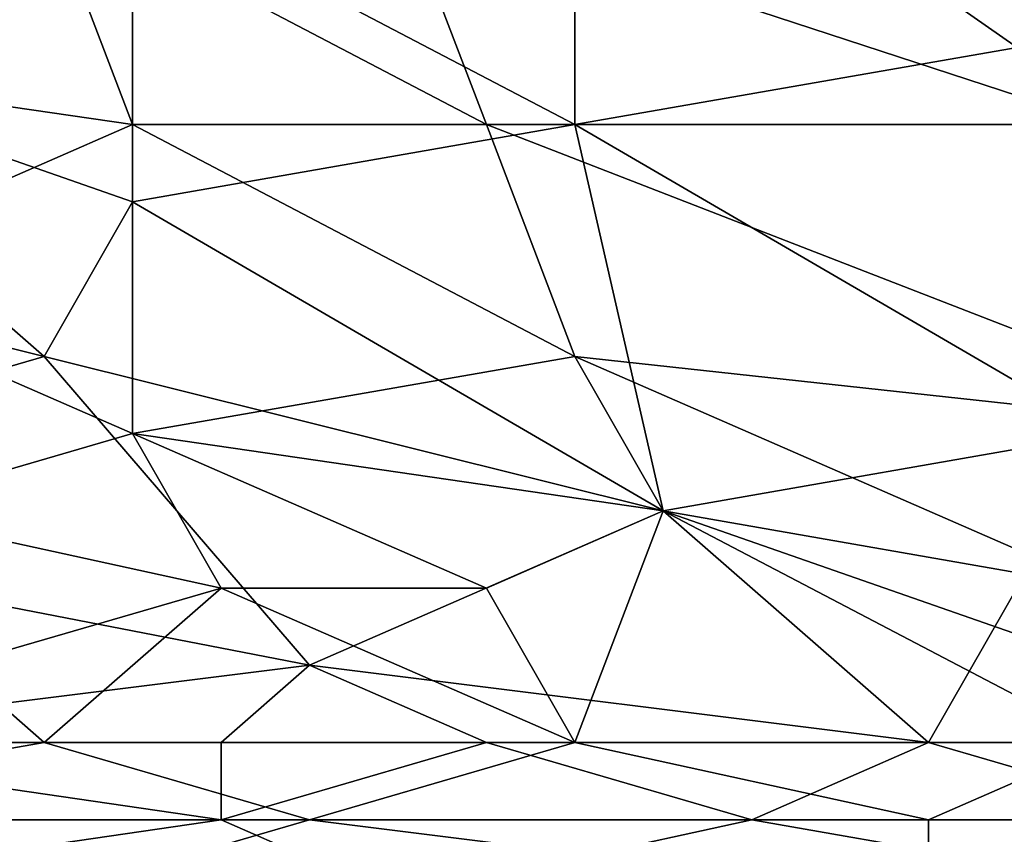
# Model space of a CAD drawing. Extents: x -161 to 11, y -10 to 160.
# Tile 56 of 256: x -0.7026 to -0.6528, y -0.3126 to -0.2714. Entities that reach past the tile are written whole.
import ezdxf

# ---------------------------------------------------------------- set-up
doc = ezdxf.new("R2010")
doc.units = 0

msp = doc.modelspace()

# ---------------------------------------------------------------- linework, layer by layer
for points in [[(-0.732683, -0.253307, 0.392193), (-0.723741, -0.272838, 0.388767), (-0.701386, -0.265026, 0.389943)], [(-0.696915, -0.265026, 0.265857), (-0.71927, -0.272838, 0.265778), (-0.71927, -0.253307, 0.265912)], [(-0.696915, -0.265026, 0.265857), (-0.67456, -0.257213, 0.265863), (-0.67456, -0.276745, 0.265657)], [(-0.647734, -0.257213, 0.26586), (-0.652205, -0.272838, 0.265706), (-0.67456, -0.257213, 0.265863)], [(-0.652205, -0.272838, 0.265706), (-0.67456, -0.276745, 0.265657), (-0.67456, -0.257213, 0.265863)], [(-0.696915, -0.276745, 0.387792), (-0.701386, -0.265026, 0.389943), (-0.723741, -0.272838, 0.388767)], [(-0.71927, -0.272838, 0.265778), (-0.696915, -0.265026, 0.265857), (-0.696915, -0.280651, 0.265584)], [(-0.701386, -0.265026, 0.389943), (-0.679031, -0.276745, 0.387648), (-0.683502, -0.265026, 0.389778)], [(-0.701386, -0.265026, 0.389943), (-0.696915, -0.276745, 0.387792), (-0.679031, -0.276745, 0.387648)], [(-0.67456, -0.276745, 0.265657), (-0.696915, -0.280651, 0.265584), (-0.696915, -0.265026, 0.265857)], [(-0.683502, -0.265026, 0.389778), (-0.647734, -0.276745, 0.38734), (-0.647734, -0.264991, 0.389456)], [(-0.647734, -0.276745, 0.38734), (-0.683502, -0.265026, 0.389778), (-0.679031, -0.276745, 0.387648)], [(-0.71927, -0.272838, 0.265778), (-0.701386, -0.288463, 0.265372), (-0.732683, -0.280651, 0.265617)], [(-0.723741, -0.272838, 0.388767), (-0.714799, -0.284557, 0.386479), (-0.696915, -0.276745, 0.387792)], [(-0.696915, -0.280651, 0.265584), (-0.701386, -0.288463, 0.265372), (-0.71927, -0.272838, 0.265778)], [(-0.67456, -0.276745, 0.265657), (-0.652205, -0.272838, 0.265706), (-0.647734, -0.29237, 0.26523)], [(-0.696915, -0.29237, 0.384797), (-0.696915, -0.276745, 0.387792), (-0.714799, -0.284557, 0.386479)], [(-0.67456, -0.288463, 0.385375), (-0.679031, -0.276745, 0.387648), (-0.696915, -0.276745, 0.387792)], [(-0.67456, -0.276745, 0.265657), (-0.670089, -0.296276, 0.265107), (-0.696915, -0.280651, 0.265584)], [(-0.67456, -0.288463, 0.385375), (-0.696915, -0.276745, 0.387792), (-0.696915, -0.29237, 0.384797)], [(-0.638792, -0.29237, 0.384298), (-0.647734, -0.276745, 0.38734), (-0.679031, -0.276745, 0.387648)], [(-0.638792, -0.29237, 0.384298), (-0.679031, -0.276745, 0.387648), (-0.67456, -0.288463, 0.385375)], [(-0.647734, -0.29237, 0.26523), (-0.670089, -0.296276, 0.265107), (-0.67456, -0.276745, 0.265657)], [(-0.728212, -0.296276, 0.265119), (-0.732683, -0.280651, 0.265617), (-0.701386, -0.288463, 0.265372)], [(-0.701386, -0.288463, 0.265372), (-0.696915, -0.280651, 0.265584), (-0.670089, -0.296276, 0.265107)], [(-0.696915, -0.29237, 0.384797), (-0.714799, -0.284557, 0.386479), (-0.710328, -0.296276, 0.38407)], [(-0.728212, -0.296276, 0.265119), (-0.701386, -0.288463, 0.265372), (-0.687973, -0.304088, 0.264794)], [(-0.670089, -0.296276, 0.265107), (-0.687973, -0.304088, 0.264794), (-0.701386, -0.288463, 0.265372)], [(-0.670089, -0.296276, 0.383716), (-0.67456, -0.288463, 0.385375), (-0.696915, -0.29237, 0.384797)], [(-0.647734, -0.300182, 0.382671), (-0.638792, -0.29237, 0.384298), (-0.67456, -0.288463, 0.385375)], [(-0.647734, -0.300182, 0.382671), (-0.67456, -0.288463, 0.385375), (-0.670089, -0.296276, 0.383716)], [(-0.692444, -0.300182, 0.382993), (-0.696915, -0.29237, 0.384797), (-0.710328, -0.296276, 0.38407)], [(-0.679031, -0.300182, 0.382895), (-0.696915, -0.29237, 0.384797), (-0.692444, -0.300182, 0.382993)], [(-0.696915, -0.29237, 0.384797), (-0.679031, -0.300182, 0.382895), (-0.670089, -0.296276, 0.383716)], [(-0.670089, -0.296276, 0.265107), (-0.647734, -0.29237, 0.26523), (-0.656676, -0.307995, 0.264674)], [(-0.634321, -0.307995, 0.264658), (-0.656676, -0.307995, 0.264674), (-0.647734, -0.29237, 0.26523)], [(-0.687973, -0.304088, 0.264794), (-0.71927, -0.307995, 0.264688), (-0.728212, -0.296276, 0.265119)], [(-0.710328, -0.296276, 0.38407), (-0.705857, -0.304088, 0.38212), (-0.692444, -0.300182, 0.382993)], [(-0.670089, -0.296276, 0.265107), (-0.656676, -0.307995, 0.264674), (-0.687973, -0.304088, 0.264794)], [(-0.679031, -0.300182, 0.382895), (-0.67456, -0.307995, 0.380834), (-0.670089, -0.296276, 0.383716)], [(-0.647734, -0.307995, 0.38067), (-0.670089, -0.296276, 0.383716), (-0.67456, -0.307995, 0.380834)], [(-0.670089, -0.296276, 0.383716), (-0.647734, -0.304088, 0.381707), (-0.647734, -0.300182, 0.382671)], [(-0.647734, -0.307995, 0.38067), (-0.647734, -0.304088, 0.381707), (-0.670089, -0.296276, 0.383716)], [(-0.705857, -0.304088, 0.38212), (-0.701386, -0.307995, 0.381024), (-0.692444, -0.300182, 0.382993)], [(-0.67456, -0.307995, 0.380834), (-0.692444, -0.300182, 0.382993), (-0.701386, -0.307995, 0.381024)], [(-0.692444, -0.300182, 0.382993), (-0.67456, -0.307995, 0.380834), (-0.679031, -0.300182, 0.382895)], [(-0.701386, -0.307995, 0.381024), (-0.705857, -0.304088, 0.38212), (-0.723741, -0.307995, 0.381168)], [(-0.687973, -0.304088, 0.264794), (-0.692444, -0.307995, 0.264687), (-0.71927, -0.307995, 0.264688)], [(-0.687973, -0.304088, 0.264794), (-0.679031, -0.307995, 0.264691), (-0.692444, -0.307995, 0.264687)], [(-0.679031, -0.307995, 0.264691), (-0.687973, -0.304088, 0.264794), (-0.656676, -0.307995, 0.264674)], [(-0.71927, -0.307995, 0.264688), (-0.692444, -0.311901, 0.264729), (-0.741626, -0.311901, 0.264719)], [(-0.701386, -0.307995, 0.381024), (-0.723741, -0.311901, 0.379903), (-0.687973, -0.311901, 0.379717)], [(-0.701386, -0.307995, 0.381024), (-0.723741, -0.307995, 0.381168), (-0.723741, -0.311901, 0.379903)], [(-0.692444, -0.307995, 0.264687), (-0.692444, -0.311901, 0.264729), (-0.71927, -0.307995, 0.264688)], [(-0.687973, -0.311901, 0.379717), (-0.67456, -0.307995, 0.380834), (-0.701386, -0.307995, 0.381024)], [(-0.679031, -0.307995, 0.264691), (-0.665618, -0.311901, 0.264708), (-0.692444, -0.311901, 0.264729)], [(-0.679031, -0.307995, 0.264691), (-0.692444, -0.311901, 0.264729), (-0.692444, -0.307995, 0.264687)], [(-0.67456, -0.307995, 0.380834), (-0.687973, -0.311901, 0.379717), (-0.656676, -0.311901, 0.379537)], [(-0.679031, -0.307995, 0.264691), (-0.656676, -0.307995, 0.264674), (-0.665618, -0.311901, 0.264708)], [(-0.647734, -0.307995, 0.38067), (-0.67456, -0.307995, 0.380834), (-0.656676, -0.311901, 0.379537)], [(-0.656676, -0.307995, 0.264674), (-0.643263, -0.311901, 0.264709), (-0.665618, -0.311901, 0.264708)], [(-0.656676, -0.311901, 0.379537), (-0.625379, -0.311901, 0.379354), (-0.647734, -0.307995, 0.38067)], [(-0.656676, -0.307995, 0.264674), (-0.634321, -0.307995, 0.264658), (-0.643263, -0.311901, 0.264709)], [(-0.741626, -0.311901, 0.264719), (-0.692444, -0.311901, 0.264729), (-0.71927, -0.315807, 0.265172)], [(-0.723741, -0.311901, 0.379903), (-0.737154, -0.315807, 0.378532), (-0.701386, -0.315807, 0.378332)], [(-0.687973, -0.311901, 0.379717), (-0.723741, -0.311901, 0.379903), (-0.701386, -0.315807, 0.378332)], [(-0.692444, -0.311901, 0.264729), (-0.683502, -0.315807, 0.265213), (-0.71927, -0.315807, 0.265172)], [(-0.701386, -0.315807, 0.378332), (-0.656676, -0.315807, 0.378092), (-0.687973, -0.311901, 0.379717)], [(-0.683502, -0.315807, 0.265213), (-0.692444, -0.311901, 0.264729), (-0.665618, -0.311901, 0.264708)], [(-0.687973, -0.311901, 0.379717), (-0.656676, -0.315807, 0.378092), (-0.656676, -0.311901, 0.379537)], [(-0.665618, -0.311901, 0.264708), (-0.643263, -0.315807, 0.265229), (-0.683502, -0.315807, 0.265213)], [(-0.665618, -0.311901, 0.264708), (-0.643263, -0.311901, 0.264709), (-0.643263, -0.315807, 0.265229)], [(-0.625379, -0.311901, 0.379354), (-0.656676, -0.311901, 0.379537), (-0.656676, -0.315807, 0.378092)], [(-0.634321, -0.319713, 0.376204), (-0.625379, -0.311901, 0.379354), (-0.656676, -0.315807, 0.378092)]]:
    msp.add_3dface(points)

doc.saveas('drawing.dxf')
